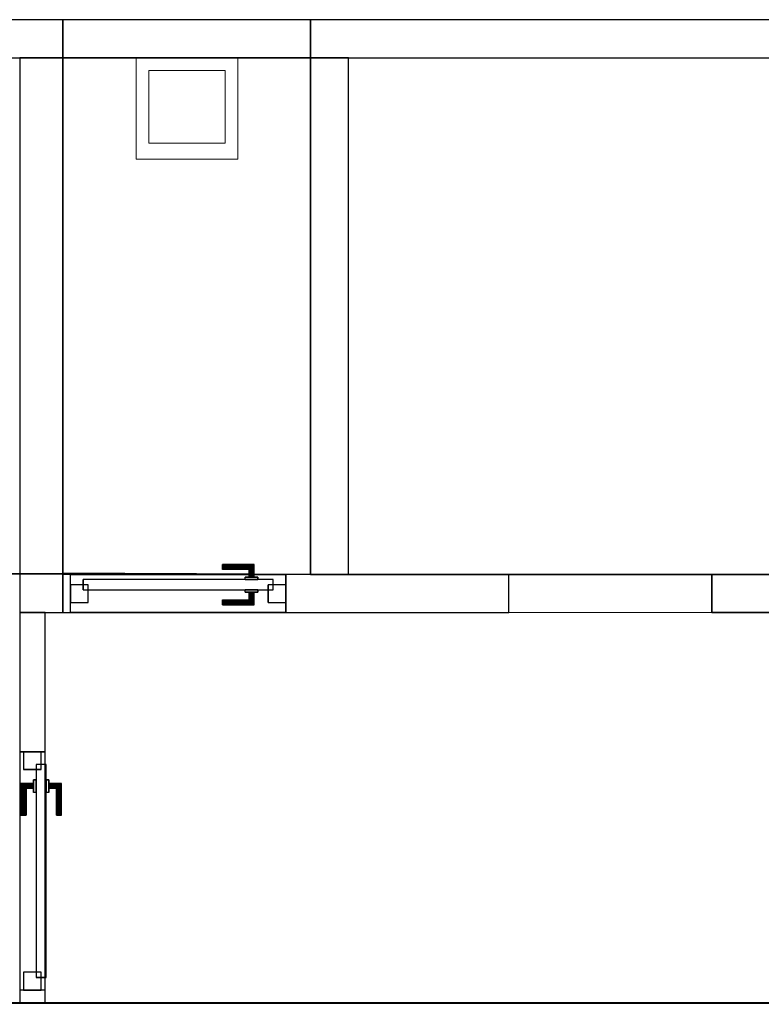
# Model space of a CAD drawing. Header units: metres. Extents: x 391.1 to 427.5, y 12.8 to 28.4.
# Tile 193 of 195: x 415.8 to 418.7, y 24.3 to 28.2. Entities that reach past the tile are written whole.
import ezdxf

# ---------------------------------------------------------------- set-up
doc = ezdxf.new("R2010")
doc.units = ezdxf.units.M
doc.layers.add('01_CARPINTERIA', color=5, linetype='Continuous', lineweight=25, true_color=0x0000ff)
doc.layers.add('01_SUELOS', color=7, linetype='Continuous', lineweight=25, true_color=0x007f00)
for name, color, linetype, lineweight in [('02_MOBILIARIO', 7, 'Continuous', 18), ('A-DETL-____-MBND', 7, 'Continuous', 18), ('A-GENM-____-OTLN', 7, 'Continuous', 18), ('A-WALL-____-MCUT', 7, 'Continuous', 25), ('A-WALL-____-OTLN', 7, 'Continuous', 25)]:
    doc.layers.add(name, color=color, linetype=linetype, lineweight=lineweight)

# ---------------------------------------------------------------- blocks, each defined once
blk = doc.blocks.new('Family - Evans PA-152062-03_ELEC_P0A')
at = {"layer": 'A-WALL-____-MCUT', "color": 253, "true_color": 0xaaaaaa}
for p, q in [((4.3623, 0.15), (0, 0.15)), ((0, 0.15), (0, 0)), ((4.3623, 0), (4.3623, 0.15)), ((0, 0), (4.3623, 0))]:
    blk.add_line(p, q, dxfattribs=at)
at = {"layer": 'A-WALL-____-OTLN', "color": 253, "true_color": 0xaaaaaa}
for p, q in [((4.3623, 0.15), (0, 0.15)), ((0, 0.15), (0, 0)), ((4.3623, 0), (4.3623, 0.15)), ((0, 0), (4.3623, 0))]:
    blk.add_line(p, q, dxfattribs=at)
at = {"layer": 'A-WALL-____-OTLN', "color": 253, "lineweight": 18, "true_color": 0xaaaaaa}
blk.add_line((0, 0), (4.3623, 0), dxfattribs=at)
blk = doc.blocks.new('Family - Evans PA-152125-03_ELEC_P0A')
at = {"layer": 'A-WALL-____-MCUT', "color": 253, "true_color": 0xaaaaaa}
for p, q in [((0.9778, 0.15), (0, 0.15)), ((0, 0.15), (0, 0)), ((0.9778, 0), (0.9778, 0.15)), ((0, 0), (0.9778, 0))]:
    blk.add_line(p, q, dxfattribs=at)
at = {"layer": 'A-WALL-____-OTLN', "color": 253, "true_color": 0xaaaaaa}
for p, q in [((0.9778, 0.15), (0, 0.15)), ((0, 0.15), (0, 0)), ((0.9778, 0), (0.9778, 0.15)), ((0, 0), (0.9778, 0))]:
    blk.add_line(p, q, dxfattribs=at)
at = {"layer": 'A-WALL-____-OTLN', "color": 253, "lineweight": 18, "true_color": 0xaaaaaa}
blk.add_line((0, 0), (0.9778, 0), dxfattribs=at)
blk = doc.blocks.new('Family - Evans PA-152164-03_ELEC_P0A')
at = {"layer": 'A-WALL-____-MCUT', "color": 253, "true_color": 0xaaaaaa}
for p, q in [((0.05, 0.1), (0, 0.1)), ((0, 0.1), (0, 0)), ((0.05, 0), (0.05, 0.1)), ((0.99, 0.1), (0.99, 0)), ((1.54, 0.1), (0.99, 0.1)), ((1.54, 0), (1.54, 0.1)), ((0, 0), (0.05, 0)), ((0.99, 0), (1.54, 0))]:
    blk.add_line(p, q, dxfattribs=at)
at = {"layer": 'A-WALL-____-OTLN', "color": 253, "true_color": 0xaaaaaa}
for p, q in [((1.54, 0.1), (0, 0.1)), ((0, 0.1), (0, 0)), ((0.05, 0), (0.05, 0.1)), ((0.99, 0.1), (0.05, 0.1)), ((0.99, 0), (0.99, 0.1)), ((1.54, 0), (1.54, 0.1)), ((0, 0), (1.54, 0)), ((0.05, 0), (0.99, 0))]:
    blk.add_line(p, q, dxfattribs=at)
at = {"layer": 'A-WALL-____-OTLN', "color": 253, "lineweight": 18, "true_color": 0xaaaaaa}
blk.add_line((0, 0), (1.54, 0), dxfattribs=at)
blk = doc.blocks.new('Family - Vano de puerta PA-152166-03_ELEC_P0A')
at = {"layer": 'A-GENM-____-OTLN', "color": 253, "true_color": 0xaaaaaa}
for p, q in [((415.8769, 25.3396), (415.7769, 25.3396)), ((415.7769, 25.3396), (415.7769, 24.3996)), ((415.7769, 24.3996), (415.7769, 25.3396)), ((415.7769, 25.3396), (415.8769, 25.3396)), ((415.8769, 24.3996), (415.8769, 25.3396)), ((415.8769, 25.3396), (415.8769, 24.3996)), ((415.7769, 24.3996), (415.8769, 24.3996)), ((415.7769, 24.3996), (415.8769, 24.3996))]:
    blk.add_line(p, q, dxfattribs=at)
blk = doc.blocks.new('Family - Evans PA-152202-03_ELEC_P0A')
at = {"layer": 'A-WALL-____-MCUT', "color": 253, "true_color": 0xaaaaaa}
for p, q in [((2.0405, 0.15), (0, 0.15)), ((0, 0.15), (0, 0)), ((2.0405, 0), (2.0405, 0.15)), ((0, 0), (2.0405, 0))]:
    blk.add_line(p, q, dxfattribs=at)
at = {"layer": 'A-WALL-____-OTLN', "color": 253, "true_color": 0xaaaaaa}
for p, q in [((2.0405, 0.15), (0, 0.15)), ((0, 0.15), (0, 0)), ((2.0405, 0), (2.0405, 0.15)), ((0, 0), (2.0405, 0))]:
    blk.add_line(p, q, dxfattribs=at)
at = {"layer": 'A-WALL-____-OTLN', "color": 253, "lineweight": 18, "true_color": 0xaaaaaa}
blk.add_line((0.0124, 0), (2.0217, 0), dxfattribs=at)
blk = doc.blocks.new('Family - Evans PA-152249-03_ELEC_P0A')
at = {"layer": 'A-WALL-____-MCUT', "color": 253, "true_color": 0xaaaaaa}
for p, q in [((0.0301, 0.15), (0, 0.15)), ((0, 0.15), (0, 0)), ((0.0301, 0), (0.0301, 0.15)), ((1.76, 0.15), (0.8801, 0.15)), ((0.8801, 0.15), (0.8801, 0)), ((1.76, 0), (1.76, 0.15)), ((3.66, 0.15), (2.56, 0.15)), ((2.56, 0.15), (2.56, 0)), ((3.66, 0), (3.66, 0.15)), ((5.2036, 0.15), (4.46, 0.15)), ((4.46, 0.15), (4.46, 0)), ((5.2036, 0), (5.2036, 0.15)), ((0, 0), (0.0301, 0)), ((0.8801, 0), (1.76, 0)), ((2.56, 0), (3.66, 0)), ((4.46, 0), (5.2036, 0))]:
    blk.add_line(p, q, dxfattribs=at)
at = {"layer": 'A-WALL-____-OTLN', "color": 253, "true_color": 0xaaaaaa}
for p, q in [((0, 0), (0, 0.15)), ((1.76, 0.15), (0, 0.15)), ((0.0301, 0.15), (0.8801, 0.15)), ((0.0301, 0), (0.0301, 0.15)), ((0.8801, 0), (0.8801, 0.15)), ((1.76, 0), (1.76, 0.15)), ((3.66, 0.15), (2.56, 0.15)), ((2.56, 0), (2.56, 0.15)), ((3.66, 0.15), (3.66, 0)), ((4.46, 0), (4.46, 0.15)), ((5.2036, 0.15), (4.46, 0.15)), ((5.2036, 0), (5.2036, 0.15)), ((0, 0), (1.76, 0)), ((0.8801, 0), (0.0301, 0)), ((4.46, 0), (5.2036, 0)), ((3.66, 0), (2.56, 0))]:
    blk.add_line(p, q, dxfattribs=at)
at = {"layer": 'A-WALL-____-OTLN', "color": 253, "lineweight": 18, "true_color": 0xaaaaaa}
blk.add_line((-0.0002, 0), (5.19, 0), dxfattribs=at)
blk = doc.blocks.new('Family - Vano de puerta PA-152251-03_ELEC_P0A')
at = {"layer": 'A-GENM-____-OTLN', "color": 253, "true_color": 0xaaaaaa}
for p, q in [((415.977, 26.0396), (415.977, 25.8896)), ((416.827, 26.0396), (415.977, 26.0396)), ((415.977, 26.0396), (415.977, 25.8896)), ((415.977, 26.0396), (416.827, 26.0396)), ((416.827, 25.8896), (416.827, 26.0396)), ((416.827, 26.0396), (416.827, 25.8896)), ((415.977, 25.8896), (416.827, 25.8896)), ((416.827, 25.8896), (415.977, 25.8896))]:
    blk.add_line(p, q, dxfattribs=at)
blk = doc.blocks.new('Family - Vano de puerta PA-152253-03_ELEC_P0A')
at = {"layer": 'A-GENM-____-OTLN', "color": 253, "true_color": 0xaaaaaa}
for p, q in [((417.7069, 26.0396), (417.7069, 25.8896)), ((418.5069, 26.0396), (417.7069, 26.0396)), ((417.7069, 26.0396), (417.7069, 25.8896)), ((417.7069, 26.0396), (418.5069, 26.0396)), ((418.5069, 25.8896), (418.5069, 26.0396)), ((418.5069, 26.0396), (418.5069, 25.8896)), ((417.7069, 25.8896), (418.5069, 25.8896)), ((418.5069, 25.8896), (417.7069, 25.8896))]:
    blk.add_line(p, q, dxfattribs=at)
blk = doc.blocks.new('Family - Evans PA-152309-03_ELEC_P0A')
at = {"layer": 'A-WALL-____-MCUT', "color": 253, "true_color": 0xaaaaaa}
for p, q in [((2.1905, 0.17), (0, 0.17)), ((0, 0.17), (0, 0)), ((2.1905, 0), (2.1905, 0.17)), ((0, 0), (2.1905, 0))]:
    blk.add_line(p, q, dxfattribs=at)
at = {"layer": 'A-WALL-____-OTLN', "color": 253, "true_color": 0xaaaaaa}
for p, q in [((2.1905, 0.17), (0, 0.17)), ((0, 0.17), (0, 0)), ((2.1905, 0), (2.1905, 0.17)), ((0, 0), (2.1905, 0))]:
    blk.add_line(p, q, dxfattribs=at)
at = {"layer": 'A-WALL-____-OTLN', "color": 253, "lineweight": 18, "true_color": 0xaaaaaa}
blk.add_line((0, 0), (2.1905, 0), dxfattribs=at)
blk = doc.blocks.new('Family - LONDR55-XX_ZZ-ARQ-CAA-M3D-Londres55-152321-03_ELEC_P0A')
at = {"layer": '01_SUELOS', "color": 9, "true_color": 0xaad4aa}
for p, q in [((13.1175, 2.4087), (11.1623, 2.4099)), ((13.1175, 2.4087), (11.1623, 2.4099)), ((11.1623, 2.4099), (13.1175, 2.4087)), ((11.1623, 2.4099), (13.1175, 2.4087)), ((13.5678, 2.4059), (13.1175, 2.4087)), ((13.5678, 2.4059), (13.1175, 2.4087)), ((13.1175, 2.4087), (13.5678, 2.4059)), ((13.1175, 2.4087), (13.5678, 2.4059)), ((13.5678, 2.4059), (13.5678, 2.4059)), ((13.5678, 2.4059), (13.5678, 2.4059)), ((17.78, 2.4059), (13.5678, 2.4059)), ((17.78, 2.4059), (13.5678, 2.4059)), ((13.5678, 2.4059), (17.78, 2.4059)), ((13.5678, 2.4059), (13.5678, 2.4059)), ((13.5678, 2.4059), (13.5678, 2.4059)), ((13.5678, 2.4059), (17.78, 2.4059)), ((6.46, 0.7095), (17.78, 0.7159)), ((6.46, 0.7095), (17.78, 0.7159)), ((17.78, 0.7159), (6.46, 0.7095)), ((17.78, 0.7159), (6.46, 0.7095))]:
    blk.add_line(p, q, dxfattribs=at)
blk = doc.blocks.new('Family - Evans PA-152325-03_ELEC_P0A')
at = {"layer": 'A-WALL-____-MCUT', "color": 253, "true_color": 0xaaaaaa}
blk.add_line((0, 0), (6.7, 0), dxfattribs=at)
at = {"layer": 'A-WALL-____-OTLN', "color": 253, "true_color": 0xaaaaaa}
blk.add_line((0, 0), (6.7, 0), dxfattribs=at)
at = {"layer": 'A-WALL-____-OTLN', "color": 253, "lineweight": 18, "true_color": 0xaaaaaa}
blk.add_line((0, 0), (6.7, 0), dxfattribs=at)
blk = doc.blocks.new('Family - Evans PA-152339-03_ELEC_P0A')
at = {"layer": 'A-WALL-____-MCUT', "color": 253, "true_color": 0xaaaaaa}
for p, q in [((10.1711, 0.15), (0, 0.15)), ((0, 0.15), (0, 0)), ((0, 0), (10.1711, 0))]:
    blk.add_line(p, q, dxfattribs=at)
at = {"layer": 'A-WALL-____-OTLN', "color": 253, "true_color": 0xaaaaaa}
for p, q in [((10.1711, 0.15), (0, 0.15)), ((0, 0.15), (0, 0)), ((0, 0), (10.1711, 0))]:
    blk.add_line(p, q, dxfattribs=at)
at = {"layer": 'A-WALL-____-OTLN', "color": 253, "lineweight": 18, "true_color": 0xaaaaaa}
blk.add_line((0, 0), (10.1711, 0), dxfattribs=at)
blk = doc.blocks.new('Family - LONDR55-XX_ZZ-ARQ-CAA-M3D-Londres55-152402-03_ELEC_P0A')
at = {"layer": '01_CARPINTERIA', "color": 161, "true_color": 0xaaaaff}
for p, q in [((0.6, 0.1487), (0.6, 0.15)), ((0.6, 0.15), (0.6, 0.1487)), ((0.725, 0.15), (0.6, 0.15)), ((0.6, 0.145), (0.6, 0.1487)), ((0.6, 0.1487), (0.6, 0.145)), ((0.7237, 0.1487), (0.6, 0.1487)), ((0.7237, 0.1487), (0.6, 0.1487)), ((0.6, 0.14), (0.6, 0.145)), ((0.6, 0.145), (0.6, 0.14)), ((0.72, 0.145), (0.6, 0.145)), ((0.72, 0.145), (0.6, 0.145)), ((0.6, 0.135), (0.6, 0.14)), ((0.6, 0.14), (0.6, 0.135)), ((0.6, 0.14), (0.715, 0.14)), ((0.715, 0.14), (0.6, 0.14)), ((0.6, 0.135), (0.6, 0.1313)), ((0.6, 0.1313), (0.6, 0.135)), ((0.71, 0.135), (0.6, 0.135)), ((0.71, 0.135), (0.6, 0.135)), ((0.6, 0.1313), (0.6, 0.13)), ((0.6, 0.13), (0.6, 0.1313)), ((0.7063, 0.1313), (0.6, 0.1313)), ((0.7063, 0.1313), (0.6, 0.1313)), ((0.705, 0.13), (0.6, 0.13)), ((0.705, 0.13), (0.7063, 0.1313)), ((0.7063, 0.1313), (0.705, 0.13)), ((0.705, 0.1), (0.705, 0.13)), ((0.7063, 0.1313), (0.71, 0.135)), ((0.71, 0.135), (0.7063, 0.1313)), ((0.7063, 0.1), (0.7063, 0.1313)), ((0.7063, 0.1), (0.7063, 0.1313)), ((0.71, 0.135), (0.715, 0.14)), ((0.715, 0.14), (0.71, 0.135)), ((0.71, 0.1), (0.71, 0.135)), ((0.71, 0.1), (0.71, 0.135)), ((0.72, 0.145), (0.715, 0.14)), ((0.715, 0.14), (0.72, 0.145)), ((0.715, 0.14), (0.715, 0.1)), ((0.715, 0.1), (0.715, 0.14)), ((0.7237, 0.1487), (0.72, 0.145)), ((0.72, 0.145), (0.7237, 0.1487)), ((0.72, 0.1), (0.72, 0.145)), ((0.72, 0.1), (0.72, 0.145)), ((0.725, 0.15), (0.7237, 0.1487)), ((0.7237, 0.1487), (0.725, 0.15)), ((0.7237, 0.1), (0.7237, 0.1487)), ((0.7237, 0.1), (0.7237, 0.1487)), ((0.725, 0.1), (0.725, 0.15)), ((0.8, 0.09), (0.05, 0.09)), ((0.05, 0.09), (0.05, 0.05)), ((0.8, 0.09), (0.05, 0.09)), ((0.05, 0.05), (0.05, 0.09)), ((0.74, 0.1), (0.69, 0.1)), ((0.69, 0.1), (0.74, 0.1)), ((0.69, 0.09), (0.69, 0.1)), ((0.69, 0.09), (0.69, 0.1)), ((0.74, 0.09), (0.69, 0.09)), ((0.69, 0.09), (0.74, 0.09)), ((0.7063, 0.1), (0.705, 0.1)), ((0.705, 0.1), (0.7063, 0.1)), ((0.71, 0.1), (0.7063, 0.1)), ((0.7063, 0.1), (0.71, 0.1)), ((0.715, 0.1), (0.71, 0.1)), ((0.71, 0.1), (0.715, 0.1)), ((0.72, 0.1), (0.715, 0.1)), ((0.715, 0.1), (0.72, 0.1)), ((0.72, 0.1), (0.7237, 0.1)), ((0.7237, 0.1), (0.72, 0.1)), ((0.7237, 0.1), (0.725, 0.1)), ((0.725, 0.1), (0.7237, 0.1)), ((0.74, 0.09), (0.74, 0.1)), ((0.74, 0.1), (0.74, 0.09)), ((0.8, 0.05), (0.8, 0.09)), ((0.8, 0.05), (0.8, 0.09)), ((0.07, 0.07), (0, 0.07)), ((0, 0.07), (0, 0)), ((0.07, 0.07), (0, 0.07)), ((0, 0), (0, 0.07)), ((0.05, 0.05), (0.8, 0.05)), ((0.05, 0.05), (0.8, 0.05)), ((0.07, 0), (0.07, 0.07)), ((0.07, 0), (0.07, 0.07)), ((0.69, 0.05), (0.74, 0.05)), ((0.74, 0.05), (0.69, 0.05)), ((0.69, 0.04), (0.69, 0.05)), ((0.69, 0.04), (0.69, 0.05)), ((0.69, 0.04), (0.74, 0.04)), ((0.74, 0.04), (0.69, 0.04)), ((0.7063, 0.04), (0.705, 0.04)), ((0.705, 0.04), (0.7063, 0.04)), ((0.705, 0.01), (0.705, 0.04)), ((0.71, 0.04), (0.7063, 0.04)), ((0.7063, 0.04), (0.71, 0.04)), ((0.7063, 0.0087), (0.7063, 0.04)), ((0.7063, 0.0087), (0.7063, 0.04)), ((0.71, 0.04), (0.715, 0.04)), ((0.715, 0.04), (0.71, 0.04)), ((0.71, 0.005), (0.71, 0.04)), ((0.71, 0.005), (0.71, 0.04)), ((0.715, 0.04), (0.72, 0.04)), ((0.72, 0.04), (0.715, 0.04)), ((0.715, 0.04), (0.715, 0)), ((0.715, 0), (0.715, 0.04)), ((0.72, 0.04), (0.7237, 0.04)), ((0.7237, 0.04), (0.72, 0.04)), ((0.72, -0.005), (0.72, 0.04)), ((0.72, -0.005), (0.72, 0.04)), ((0.7237, 0.04), (0.725, 0.04)), ((0.725, 0.04), (0.7237, 0.04)), ((0.7237, -0.0087), (0.7237, 0.04)), ((0.7237, -0.0087), (0.7237, 0.04)), ((0.725, -0.01), (0.725, 0.04)), ((0.74, 0.04), (0.74, 0.05)), ((0.74, 0.05), (0.74, 0.04)), ((0.85, 0.07), (0.78, 0.07)), ((0.78, 0.07), (0.78, 0)), ((0.85, 0.07), (0.78, 0.07)), ((0.78, 0), (0.78, 0.07)), ((0.85, 0), (0.85, 0.07)), ((0.85, 0), (0.85, 0.07)), ((0, 0), (0.07, 0)), ((0, 0), (0.07, 0)), ((0.6, 0.0087), (0.6, 0.01)), ((0.6, 0.01), (0.6, 0.0087)), ((0.6, 0.01), (0.705, 0.01)), ((0.6, 0.005), (0.6, 0.0087)), ((0.6, 0.0087), (0.6, 0.005)), ((0.6, 0.0087), (0.7063, 0.0087)), ((0.6, 0.0087), (0.7063, 0.0087)), ((0.6, 0), (0.6, 0.005)), ((0.6, 0.005), (0.6, 0)), ((0.6, 0.005), (0.71, 0.005)), ((0.6, 0.005), (0.71, 0.005)), ((0.6, -0.005), (0.6, 0)), ((0.6, 0), (0.6, -0.005)), ((0.715, 0), (0.6, 0)), ((0.6, 0), (0.715, 0)), ((0.7063, 0.0087), (0.705, 0.01)), ((0.705, 0.01), (0.7063, 0.0087)), ((0.71, 0.005), (0.7063, 0.0087)), ((0.7063, 0.0087), (0.71, 0.005)), ((0.715, 0), (0.71, 0.005)), ((0.71, 0.005), (0.715, 0)), ((0.715, 0), (0.72, -0.005)), ((0.78, 0), (0.85, 0)), ((0.78, 0), (0.85, 0)), ((0.6, -0.005), (0.6, -0.0087)), ((0.6, -0.0087), (0.6, -0.005)), ((0.6, -0.005), (0.72, -0.005)), ((0.6, -0.005), (0.72, -0.005)), ((0.6, -0.0087), (0.6, -0.01)), ((0.6, -0.01), (0.6, -0.0087)), ((0.6, -0.0087), (0.7237, -0.0087)), ((0.6, -0.0087), (0.7237, -0.0087)), ((0.6, -0.01), (0.725, -0.01)), ((0.72, -0.005), (0.715, 0)), ((0.72, -0.005), (0.7237, -0.0087)), ((0.7237, -0.0087), (0.72, -0.005)), ((0.7237, -0.0087), (0.725, -0.01)), ((0.725, -0.01), (0.7237, -0.0087))]:
    blk.add_line(p, q, dxfattribs=at)
blk = doc.blocks.new('Family - Porta PA-152403-03_ELEC_P0A')
blk.add_blockref('Family - LONDR55-XX_ZZ-ARQ-CAA-M3D-Londres55-152402-03_ELEC_P0A', (0, 0))
blk = doc.blocks.new('Family - LONDR55-XX_ZZ-ARQ-CAA-M3D-Londres55-152579-03_ELEC_P0A')
at = {"layer": '01_CARPINTERIA', "color": 161, "true_color": 0xaaaaff}
for p, q in [((0.1263, 0.1487), (0.125, 0.15)), ((0.125, 0.15), (0.125, 0.1)), ((0.125, 0.15), (0.1263, 0.1487)), ((0.25, 0.15), (0.125, 0.15)), ((0.13, 0.145), (0.1263, 0.1487)), ((0.1263, 0.1487), (0.1263, 0.1)), ((0.1263, 0.1487), (0.1263, 0.1)), ((0.1263, 0.1487), (0.13, 0.145)), ((0.25, 0.1487), (0.1263, 0.1487)), ((0.25, 0.1487), (0.1263, 0.1487)), ((0.135, 0.14), (0.13, 0.145)), ((0.13, 0.145), (0.13, 0.1)), ((0.13, 0.145), (0.13, 0.1)), ((0.13, 0.145), (0.135, 0.14)), ((0.25, 0.145), (0.13, 0.145)), ((0.25, 0.145), (0.13, 0.145)), ((0.135, 0.1), (0.135, 0.14)), ((0.135, 0.14), (0.135, 0.1)), ((0.135, 0.14), (0.14, 0.135)), ((0.14, 0.135), (0.135, 0.14)), ((0.135, 0.14), (0.25, 0.14)), ((0.25, 0.14), (0.135, 0.14)), ((0.14, 0.135), (0.14, 0.1)), ((0.14, 0.135), (0.1437, 0.1313)), ((0.1437, 0.1313), (0.14, 0.135)), ((0.14, 0.135), (0.14, 0.1)), ((0.25, 0.135), (0.14, 0.135)), ((0.25, 0.135), (0.14, 0.135)), ((0.1437, 0.1313), (0.1437, 0.1)), ((0.1437, 0.1313), (0.145, 0.13)), ((0.145, 0.13), (0.1437, 0.1313)), ((0.1437, 0.1313), (0.1437, 0.1)), ((0.25, 0.1313), (0.1437, 0.1313)), ((0.25, 0.1313), (0.1437, 0.1313)), ((0.145, 0.13), (0.145, 0.1)), ((0.25, 0.13), (0.145, 0.13)), ((0.25, 0.1487), (0.25, 0.15)), ((0.25, 0.15), (0.25, 0.1487)), ((0.25, 0.145), (0.25, 0.1487)), ((0.25, 0.1487), (0.25, 0.145)), ((0.25, 0.145), (0.25, 0.14)), ((0.25, 0.14), (0.25, 0.145)), ((0.25, 0.14), (0.25, 0.135)), ((0.25, 0.135), (0.25, 0.14)), ((0.25, 0.135), (0.25, 0.1313)), ((0.25, 0.1313), (0.25, 0.135)), ((0.25, 0.1313), (0.25, 0.13)), ((0.25, 0.13), (0.25, 0.1313)), ((0.89, 0.09), (0.05, 0.09)), ((0.05, 0.09), (0.05, 0.05)), ((0.89, 0.09), (0.05, 0.09)), ((0.05, 0.09), (0.05, 0.05)), ((0.16, 0.1), (0.11, 0.1)), ((0.11, 0.1), (0.16, 0.1)), ((0.11, 0.1), (0.11, 0.09)), ((0.11, 0.09), (0.11, 0.1)), ((0.16, 0.09), (0.11, 0.09)), ((0.11, 0.09), (0.16, 0.09)), ((0.1263, 0.1), (0.125, 0.1)), ((0.125, 0.1), (0.1263, 0.1)), ((0.13, 0.1), (0.1263, 0.1)), ((0.1263, 0.1), (0.13, 0.1)), ((0.135, 0.1), (0.13, 0.1)), ((0.13, 0.1), (0.135, 0.1)), ((0.14, 0.1), (0.135, 0.1)), ((0.135, 0.1), (0.14, 0.1)), ((0.14, 0.1), (0.1437, 0.1)), ((0.1437, 0.1), (0.14, 0.1)), ((0.1437, 0.1), (0.145, 0.1)), ((0.145, 0.1), (0.1437, 0.1)), ((0.16, 0.1), (0.16, 0.09)), ((0.16, 0.1), (0.16, 0.09)), ((0.89, 0.05), (0.89, 0.09)), ((0.89, 0.09), (0.89, 0.05)), ((0.07, 0.07), (0, 0.07)), ((0, 0.07), (0, 0)), ((0.07, 0.07), (0, 0.07)), ((0, 0.07), (0, 0)), ((0.05, 0.05), (0.89, 0.05)), ((0.05, 0.05), (0.89, 0.05)), ((0.07, 0), (0.07, 0.07)), ((0.07, 0.07), (0.07, 0)), ((0.11, 0.05), (0.16, 0.05)), ((0.16, 0.05), (0.11, 0.05)), ((0.11, 0.05), (0.11, 0.04)), ((0.11, 0.04), (0.11, 0.05)), ((0.11, 0.04), (0.16, 0.04)), ((0.16, 0.04), (0.11, 0.04)), ((0.1263, 0.04), (0.125, 0.04)), ((0.125, 0.04), (0.1263, 0.04)), ((0.125, 0.04), (0.125, -0.01)), ((0.13, 0.04), (0.1263, 0.04)), ((0.1263, 0.04), (0.13, 0.04)), ((0.1263, 0.04), (0.1263, -0.0087)), ((0.1263, 0.04), (0.1263, -0.0087)), ((0.13, 0.04), (0.135, 0.04)), ((0.135, 0.04), (0.13, 0.04)), ((0.13, 0.04), (0.13, -0.005)), ((0.13, 0.04), (0.13, -0.005)), ((0.135, 0.04), (0.14, 0.04)), ((0.14, 0.04), (0.135, 0.04)), ((0.135, 0), (0.135, 0.04)), ((0.135, 0.04), (0.135, 0)), ((0.14, 0.04), (0.1437, 0.04)), ((0.1437, 0.04), (0.14, 0.04)), ((0.14, 0.04), (0.14, 0.005)), ((0.14, 0.04), (0.14, 0.005)), ((0.1437, 0.04), (0.145, 0.04)), ((0.145, 0.04), (0.1437, 0.04)), ((0.1437, 0.04), (0.1437, 0.0087)), ((0.1437, 0.04), (0.1437, 0.0087)), ((0.145, 0.04), (0.145, 0.01)), ((0.16, 0.05), (0.16, 0.04)), ((0.16, 0.05), (0.16, 0.04)), ((0.94, 0.07), (0.87, 0.07)), ((0.87, 0.07), (0.87, 0)), ((0.94, 0.07), (0.87, 0.07)), ((0.87, 0.07), (0.87, 0)), ((0.94, 0), (0.94, 0.07)), ((0.94, 0.07), (0.94, 0)), ((0, 0), (0.07, 0)), ((0, 0), (0.07, 0)), ((0.13, -0.005), (0.135, 0)), ((0.135, 0), (0.13, -0.005)), ((0.14, 0.005), (0.135, 0)), ((0.135, 0), (0.14, 0.005)), ((0.25, 0), (0.135, 0)), ((0.135, 0), (0.25, 0)), ((0.1437, 0.0087), (0.14, 0.005)), ((0.14, 0.005), (0.1437, 0.0087)), ((0.14, 0.005), (0.25, 0.005)), ((0.14, 0.005), (0.25, 0.005)), ((0.145, 0.01), (0.1437, 0.0087)), ((0.1437, 0.0087), (0.145, 0.01)), ((0.1437, 0.0087), (0.25, 0.0087)), ((0.1437, 0.0087), (0.25, 0.0087)), ((0.145, 0.01), (0.25, 0.01)), ((0.25, 0.0087), (0.25, 0.01)), ((0.25, 0.01), (0.25, 0.0087)), ((0.25, 0.005), (0.25, 0.0087)), ((0.25, 0.0087), (0.25, 0.005)), ((0.25, 0.005), (0.25, 0)), ((0.25, 0), (0.25, 0.005)), ((0.25, 0), (0.25, -0.005)), ((0.25, -0.005), (0.25, 0)), ((0.87, 0), (0.94, 0)), ((0.87, 0), (0.94, 0)), ((0.125, -0.01), (0.1263, -0.0087)), ((0.1263, -0.0087), (0.125, -0.01)), ((0.125, -0.01), (0.25, -0.01)), ((0.1263, -0.0087), (0.13, -0.005)), ((0.13, -0.005), (0.1263, -0.0087)), ((0.1263, -0.0087), (0.25, -0.0087)), ((0.1263, -0.0087), (0.25, -0.0087)), ((0.13, -0.005), (0.25, -0.005)), ((0.13, -0.005), (0.25, -0.005)), ((0.25, -0.005), (0.25, -0.0087)), ((0.25, -0.0087), (0.25, -0.005)), ((0.25, -0.0087), (0.25, -0.01)), ((0.25, -0.01), (0.25, -0.0087))]:
    blk.add_line(p, q, dxfattribs=at)
blk = doc.blocks.new('Family - Porta PA-152580-03_ELEC_P0A')
blk.add_blockref('Family - LONDR55-XX_ZZ-ARQ-CAA-M3D-Londres55-152579-03_ELEC_P0A', (0, 0))
blk = doc.blocks.new('Family - Abocador PA-152599-03_ELEC_P0A')
at = {"layer": 'A-DETL-____-MBND', "color": 253, "true_color": 0xaaaaaa}
for p, q in [((0, 0.4), (0.4, 0.4)), ((0, 0), (0, 0.4)), ((0, 0.4), (0.4, 0.4)), ((0, 0), (0, 0.4)), ((0.4, 0.4), (0.4, 0)), ((0.4, 0.4), (0.4, 0)), ((0.05, 0.35), (0.05, 0.0629)), ((0.05, 0.0629), (0.05, 0.35)), ((0.35, 0.35), (0.05, 0.35)), ((0.05, 0.35), (0.35, 0.35)), ((0.35, 0.0629), (0.35, 0.35)), ((0.35, 0.0629), (0.35, 0.35)), ((0.05, 0.0629), (0.35, 0.0629)), ((0.35, 0.0629), (0.05, 0.0629)), ((0.4, 0), (0, 0)), ((0.4, 0), (0, 0))]:
    blk.add_line(p, q, dxfattribs=at)
blk = doc.blocks.new('Family - LONDR55-XX_ZZ-ARQ-CAA-M3D-Londres55-152611-03_ELEC_P0A')
at = {"layer": '01_SUELOS', "color": 9, "true_color": 0xaad4aa}
for p, q in [((21.9598, 11.109), (10.6397, 11.1025)), ((10.6397, 11.1025), (21.9598, 11.109))]:
    blk.add_line(p, q, dxfattribs=at)
blk = doc.blocks.new('Family - LONDR55-XX_ZZ-ARQ-CAA-M3D-Londres55-152671-03_ELEC_P0A')
at = {"layer": '01_SUELOS', "color": 9, "true_color": 0xaad4aa}
for p, q in [((0, 2.0405), (0, 0.006)), ((0, 0.006), (0, 2.0405)), ((0.9778, 2.0405), (0, 2.0405)), ((0, 2.0405), (0.9778, 2.0405)), ((0.9778, 0), (0.9778, 2.0405)), ((0.9778, 2.0405), (0.9778, 0)), ((0, 0.006), (0.9778, 0)), ((0.9778, 0), (0, 0.006))]:
    blk.add_line(p, q, dxfattribs=at)
blk = doc.blocks.new('LONDR55-XX_ZZ-ARQ-CAA-M3D-Londres55_ifc-1-03_ELEC_P0A')
at = {"layer": '01_CARPINTERIA', "color": 253, "lineweight": 18, "true_color": 0xaaaaaa}
blk.add_blockref('Family - Porta PA-152403-03_ELEC_P0A', (415.977, 25.9296), dxfattribs=at)
at = {"layer": '01_CARPINTERIA', "color": 253, "lineweight": 18, "true_color": 0xaaaaaa, "rotation": 270}
blk.add_blockref('Family - Porta PA-152580-03_ELEC_P0A', (415.7919, 25.3396), dxfattribs=at)
at = {"layer": '01_SUELOS', "color": 253, "lineweight": 18, "true_color": 0xaaaaaa}
for name, p in [('Family - LONDR55-XX_ZZ-ARQ-CAA-M3D-Londres55-152671-03_ELEC_P0A', (415.9469, 26.0396)), ('Family - LONDR55-XX_ZZ-ARQ-CAA-M3D-Londres55-152321-03_ELEC_P0A', (403.3569, 23.6337)), ('Family - LONDR55-XX_ZZ-ARQ-CAA-M3D-Londres55-152611-03_ELEC_P0A', (399.1772, 13.2406))]:
    blk.add_blockref(name, p, dxfattribs=at)
at = {"layer": '02_MOBILIARIO', "color": 253, "lineweight": 18, "true_color": 0xaaaaaa}
blk.add_blockref('Family - Abocador PA-152599-03_ELEC_P0A', (416.2369, 27.6801), dxfattribs=at)
at = {"layer": 'A-GENM-____-OTLN', "color": 253, "lineweight": 18, "true_color": 0xaaaaaa}
for name in ['Family - Vano de puerta PA-152251-03_ELEC_P0A', 'Family - Vano de puerta PA-152253-03_ELEC_P0A', 'Family - Vano de puerta PA-152166-03_ELEC_P0A']:
    blk.add_blockref(name, (0, 0), dxfattribs=at)
at = {"layer": 'A-WALL-____-OTLN', "color": 253, "lineweight": 18, "true_color": 0xaaaaaa}
for name, p, rotation in [('Family - Evans PA-152339-03_ELEC_P0A', (415.9469, 28.2301), 180), ('Family - Evans PA-152125-03_ELEC_P0A', (416.9247, 28.2301), 180), ('Family - Evans PA-152062-03_ELEC_P0A', (421.287, 28.2301), 180), ('Family - Evans PA-152309-03_ELEC_P0A', (415.7769, 28.0801), 270), ('Family - Evans PA-152202-03_ELEC_P0A', (417.0747, 26.0396), 90), ('Family - Evans PA-152164-03_ELEC_P0A', (415.8769, 24.3496), 90), ('Family - Evans PA-152325-03_ELEC_P0A', (421.1369, 24.3496), 180)]:
    blk.add_blockref(name, p, dxfattribs=dict(at, rotation=rotation))
blk.add_blockref('Family - Evans PA-152249-03_ELEC_P0A', (415.9469, 25.8896), dxfattribs=at)

msp = doc.modelspace()

# ---------------------------------------------------------------- block references
at = {"lineweight": 5}
msp.add_blockref('LONDR55-XX_ZZ-ARQ-CAA-M3D-Londres55_ifc-1-03_ELEC_P0A', (0, 0), dxfattribs=at)

doc.saveas('drawing.dxf')
